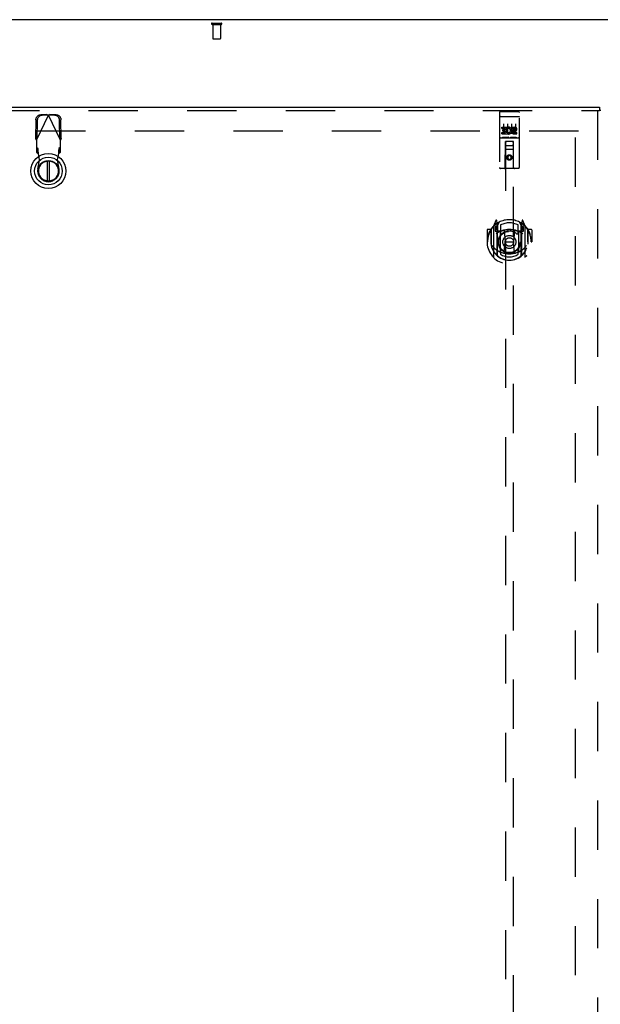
# Model space of a CAD drawing. Header units: inches. Extents: x 0 to 281, y 0 to 182.
# Tile 12 of 26: x 70 to 88, y 105 to 136. Entities that reach past the tile are written whole.
import ezdxf

# ---------------------------------------------------------------- set-up
doc = ezdxf.new("R2010")
doc.units = ezdxf.units.IN
doc.header["$LTSCALE"] = 15.47
doc.header["$MEASUREMENT"] = 0
doc.linetypes.add('HIDDEN', pattern=[0.2, 0.1, -0.1])
doc.layers.get('0').update_dxf_attribs({"linetype": 'CONTINUOUS'})
doc.layers.add('DEFAULT_2', color=8, linetype='HIDDEN')
doc.layers.add('LEFTHAND_DOOR_ASSEMBLY', color=7, linetype='CONTINUOUS')

msp = doc.modelspace()

# ---------------------------------------------------------------- linework, layer by layer
at = {"color": 3, "linetype": 'Continuous'}
msp.add_line((125.17, 136.224), (53.274, 136.224), dxfattribs=at)
at = {"layer": 'DEFAULT_2', "color": 8, "linetype": 'HIDDEN'}
for p, q in [((76.08, 136.12), (76.364, 136.12)), ((76.08, 136.077), (76.364, 136.077)), ((76.098, 136.077), (76.098, 135.63)), ((76.346, 136.077), (76.346, 135.63)), ((76.108, 135.62), (76.336, 135.62)), ((87.576, 132.724), (54.972, 132.724)), ((87.472, 132.523), (87.472, 53.926))]:
    msp.add_line(p, q, dxfattribs=at)
for centre, radius, start, end in [((76.08, 136.099), 0.0215, 90, 270), ((76.364, 136.099), 0.0215, 270, 90), ((76.108, 135.63), 0.01, 180, 270), ((76.336, 135.63), 0.01, 270, 360)]:
    msp.add_arc(centre, radius, start, end, dxfattribs=at)
at = {"layer": 'LEFTHAND_DOOR_ASSEMBLY', "color": 3, "linetype": 'Continuous'}
msp.add_line((53.639, 133.474), (88.242, 133.474), dxfattribs=at)
at = {"layer": 'LEFTHAND_DOOR_ASSEMBLY', "color": 8, "linetype": 'HIDDEN'}
for p, q in [((53.639, 133.37), (88.242, 133.37)), ((70.567, 132.444), (70.941, 133.231)), ((70.896, 133.245), (70.703, 133.241)), ((70.938, 133.225), (70.745, 133.222)), ((70.896, 133.245), (70.938, 133.225)), ((70.896, 133.245), (70.918, 133.238)), ((70.918, 133.238), (70.941, 133.231)), ((70.941, 133.231), (70.963, 133.238)), ((71.315, 132.444), (70.941, 133.231)), ((70.944, 133.225), (70.986, 133.245)), ((71.137, 133.222), (70.944, 133.225)), ((70.963, 133.238), (70.986, 133.245)), ((71.179, 133.241), (70.986, 133.245)), ((85.097, 133.312), (85.097, 131.587)), ((85.127, 133.342), (85.692, 133.342)), ((85.722, 131.587), (85.722, 133.312)), ((88.18, 133.37), (88.18, 53.078)), ((70.549, 133.083), (70.539, 132.492)), ((70.59, 133.063), (70.58, 132.472)), ((71.302, 132.472), (71.291, 133.063)), ((71.343, 132.492), (71.333, 133.083)), ((85.113, 133.183), (85.113, 133.183)), ((85.114, 133.183), (85.113, 133.183)), ((85.115, 133.183), (85.114, 133.183)), ((85.116, 133.183), (85.115, 133.183)), ((85.116, 133.183), (85.116, 133.183)), ((85.117, 133.183), (85.116, 133.183)), ((85.118, 133.183), (85.117, 133.183)), ((85.119, 133.183), (85.118, 133.183)), ((85.12, 133.183), (85.119, 133.183)), ((85.12, 133.183), (85.12, 133.183)), ((85.121, 133.183), (85.12, 133.183)), ((85.122, 133.184), (85.121, 133.183)), ((85.123, 133.184), (85.122, 133.184)), ((85.124, 133.184), (85.123, 133.184)), ((85.125, 133.184), (85.124, 133.184)), ((85.125, 133.184), (85.125, 133.184)), ((85.126, 133.184), (85.125, 133.184)), ((85.126, 133.184), (85.692, 133.184)), ((85.222, 132.95), (85.222, 132.644)), ((85.347, 132.95), (85.347, 132.644)), ((85.472, 132.95), (85.472, 132.644)), ((85.597, 132.95), (85.597, 132.644)), ((85.692, 133.184), (85.692, 133.184)), ((85.692, 133.184), (85.693, 133.184)), ((85.693, 133.184), (85.694, 133.184)), ((85.694, 133.184), (85.695, 133.184)), ((85.695, 133.184), (85.696, 133.184)), ((85.696, 133.184), (85.697, 133.184)), ((85.697, 133.184), (85.697, 133.183)), ((85.697, 133.183), (85.698, 133.183)), ((85.698, 133.183), (85.699, 133.183)), ((85.699, 133.183), (85.7, 133.183)), ((85.7, 133.183), (85.701, 133.183)), ((85.701, 133.183), (85.702, 133.183)), ((85.702, 133.183), (85.702, 133.183)), ((85.702, 133.183), (85.703, 133.183)), ((85.703, 133.183), (85.704, 133.183)), ((85.704, 133.183), (85.705, 133.183)), ((85.177, 132.806), (85.177, 132.849)), ((85.177, 132.849), (85.333, 132.849)), ((85.177, 132.806), (85.291, 132.806)), ((85.177, 132.636), (85.177, 132.678)), ((85.177, 132.678), (85.291, 132.678)), ((85.177, 132.636), (85.333, 132.636)), ((85.199, 132.722), (85.199, 132.764)), ((85.199, 132.764), (85.291, 132.764)), ((85.199, 132.722), (85.291, 132.722)), ((85.291, 132.764), (85.291, 132.806)), ((85.291, 132.678), (85.291, 132.722)), ((85.333, 132.671), (85.333, 132.849)), ((85.333, 132.671), (85.346, 132.69)), ((85.333, 132.636), (85.333, 132.648)), ((85.337, 132.646), (85.333, 132.648)), ((85.358, 132.801), (85.341, 132.84)), ((85.49, 132.806), (85.49, 132.849)), ((85.49, 132.849), (85.582, 132.849)), ((85.49, 132.806), (85.582, 132.806)), ((85.55, 132.722), (85.596, 132.722)), ((85.554, 132.763), (85.582, 132.763)), ((85.554, 132.678), (85.646, 132.678)), ((85.554, 132.636), (85.646, 132.636)), ((85.646, 132.636), (85.646, 132.678)), ((70.58, 132.472), (70.539, 132.492)), ((70.567, 132.444), (70.567, 132.07)), ((71.343, 132.492), (71.302, 132.472)), ((71.315, 132.07), (71.315, 132.444)), ((85.127, 132.514), (85.692, 132.514)), ((85.37, 132.53), (85.198, 132.53)), ((85.279, 131.587), (85.283, 132.397)), ((85.284, 132.397), (85.283, 132.397)), ((85.284, 132.397), (85.284, 95.395)), ((85.534, 132.397), (85.284, 132.397)), ((85.62, 132.53), (85.448, 132.53)), ((85.534, 95.395), (85.534, 132.397)), ((85.536, 132.397), (85.534, 132.397)), ((85.539, 131.587), (85.536, 132.397)), ((70.613, 132.184), (70.567, 132.225)), ((70.567, 132.07), (70.613, 132.029)), ((70.613, 132.029), (70.613, 132.184)), ((70.665, 131.828), (70.628, 132.025)), ((71.254, 132.025), (71.217, 131.828)), ((71.315, 132.225), (71.269, 132.184)), ((71.269, 132.184), (71.269, 132.029)), ((71.269, 132.029), (71.315, 132.07)), ((85.537, 132.147), (85.282, 132.147)), ((85.324, 132.272), (85.494, 132.272)), ((70.612, 131.534), (70.665, 131.828)), ((71.217, 131.828), (71.27, 131.534)), ((85.409, 131.968), (85.347, 131.932)), ((85.347, 131.932), (85.347, 131.86)), ((85.347, 131.932), (85.357, 131.927)), ((85.347, 131.86), (85.357, 131.866)), ((85.347, 131.86), (85.409, 131.824)), ((85.409, 131.957), (85.357, 131.927)), ((85.357, 131.927), (85.357, 131.866)), ((85.357, 131.866), (85.409, 131.836)), ((85.409, 131.968), (85.409, 131.957)), ((85.472, 131.932), (85.409, 131.968)), ((85.462, 131.927), (85.409, 131.957)), ((85.409, 131.836), (85.462, 131.866)), ((85.409, 131.824), (85.472, 131.86)), ((85.409, 131.824), (85.409, 131.836)), ((85.472, 131.932), (85.462, 131.927)), ((85.462, 131.866), (85.462, 131.927)), ((85.472, 131.86), (85.462, 131.866)), ((85.472, 131.86), (85.472, 131.932)), ((85.692, 131.557), (85.127, 131.557)), ((84.984, 129.922), (84.914, 129.747)), ((85.027, 129.839), (85.012, 129.919)), ((85.027, 128.823), (85.027, 129.839)), ((85.034, 129.767), (85.104, 129.876)), ((85.034, 128.823), (85.034, 129.826)), ((85.714, 129.876), (85.784, 129.767)), ((85.784, 128.823), (85.784, 129.826)), ((85.806, 129.919), (85.792, 129.839)), ((85.792, 129.839), (85.792, 128.823)), ((85.905, 129.747), (85.835, 129.922)), ((84.709, 129.626), (84.709, 129.253)), ((84.827, 129.641), (84.724, 129.641)), ((84.827, 129.641), (84.827, 129.253)), ((84.835, 129.626), (84.827, 129.641)), ((84.834, 129.639), (84.834, 129.181)), ((84.909, 129.736), (84.909, 128.769)), ((84.967, 129.732), (84.967, 129.582)), ((85.027, 129.732), (84.967, 129.732)), ((84.967, 129.582), (85.027, 129.582)), ((84.975, 129.699), (85.004, 129.653)), ((85.034, 129.707), (84.979, 129.707)), ((85.006, 129.818), (85.005, 129.817)), ((85.005, 129.817), (85.005, 129.817)), ((85.005, 129.817), (85.005, 129.817)), ((85.037, 129.801), (85.037, 129.594)), ((85.127, 129.581), (85.054, 129.581)), ((85.057, 129.574), (85.122, 129.574)), ((85.127, 128.94), (85.127, 129.571)), ((85.134, 129.779), (85.134, 129.526)), ((85.246, 129.597), (85.277, 129.253)), ((85.572, 129.597), (85.542, 129.253)), ((85.684, 129.526), (85.684, 129.779)), ((85.764, 129.581), (85.692, 129.581)), ((85.692, 129.571), (85.692, 128.94)), ((85.696, 129.574), (85.762, 129.574)), ((85.782, 129.594), (85.782, 129.801)), ((85.839, 129.707), (85.784, 129.707)), ((85.852, 129.732), (85.792, 129.732)), ((85.792, 129.582), (85.852, 129.582)), ((85.813, 129.817), (85.809, 129.82)), ((85.814, 129.653), (85.843, 129.699)), ((85.852, 129.582), (85.852, 129.732)), ((85.909, 128.769), (85.909, 129.736)), ((85.992, 129.641), (85.984, 129.626)), ((85.984, 129.639), (85.984, 129.181)), ((85.992, 129.253), (85.992, 129.641)), ((86.094, 129.641), (85.992, 129.641)), ((86.109, 129.626), (86.109, 129.253)), ((84.709, 129.253), (84.724, 129.253)), ((84.827, 129.253), (84.842, 129.253)), ((85.246, 128.913), (85.277, 129.253)), ((85.277, 129.253), (85.542, 129.253)), ((85.572, 128.913), (85.542, 129.253)), ((85.992, 129.253), (85.977, 129.253)), ((86.094, 129.253), (86.109, 129.253)), ((84.834, 129.181), (84.834, 129.178)), ((85.134, 128.965), (85.134, 128.862)), ((85.684, 128.862), (85.684, 128.965)), ((85.984, 129.181), (85.984, 129.178))]:
    msp.add_line(p, q, dxfattribs=at)
at = {"layer": 'LEFTHAND_DOOR_ASSEMBLY', "color": 7, "linetype": 'Continuous'}
for p, q in [((88.242, 133.474), (88.242, 133.37)), ((88.284, 133.37), (88.242, 133.37)), ((70.902, 131.786), (70.902, 131.161)), ((70.98, 131.161), (70.98, 131.786))]:
    msp.add_line(p, q, dxfattribs=at)
at = {"layer": 'LEFTHAND_DOOR_ASSEMBLY', "color": 8, "linetype": 'HIDDEN'}
for points in [[(70.549, 133.083), (70.55, 133.098), (70.552, 133.113), (70.556, 133.128), (70.561, 133.143), (70.568, 133.157), (70.576, 133.17), (70.585, 133.182), (70.595, 133.194), (70.606, 133.204), (70.619, 133.214), (70.631, 133.222), (70.645, 133.228), (70.659, 133.234), (70.674, 133.238), (70.688, 133.24), (70.703, 133.241)], [(71.179, 133.241), (71.194, 133.24), (71.208, 133.238), (71.223, 133.234), (71.237, 133.228), (71.25, 133.222), (71.263, 133.214), (71.275, 133.204), (71.287, 133.194), (71.297, 133.182), (71.306, 133.17), (71.314, 133.157), (71.32, 133.143), (71.326, 133.128), (71.33, 133.113), (71.332, 133.098), (71.333, 133.083)], [(70.745, 133.222), (70.73, 133.221), (70.715, 133.218), (70.701, 133.214), (70.687, 133.209), (70.673, 133.202), (70.66, 133.194), (70.648, 133.184), (70.637, 133.174), (70.627, 133.162), (70.618, 133.15), (70.61, 133.137), (70.603, 133.123), (70.598, 133.108), (70.594, 133.093), (70.591, 133.078), (70.59, 133.063)], [(71.291, 133.063), (71.29, 133.078), (71.288, 133.093), (71.284, 133.108), (71.279, 133.123), (71.272, 133.137), (71.264, 133.15), (71.255, 133.162), (71.245, 133.174), (71.234, 133.184), (71.222, 133.194), (71.209, 133.202), (71.195, 133.209), (71.181, 133.214), (71.167, 133.218), (71.152, 133.221), (71.137, 133.222)], [(85.113, 133.183), (85.112, 133.183), (85.112, 133.183), (85.111, 133.183), (85.111, 133.183), (85.111, 133.182), (85.11, 133.182), (85.11, 133.182), (85.11, 133.182), (85.109, 133.182), (85.109, 133.182), (85.109, 133.182), (85.108, 133.182), (85.108, 133.182), (85.108, 133.182), (85.107, 133.182), (85.107, 133.182), (85.107, 133.182), (85.106, 133.182), (85.106, 133.182), (85.106, 133.182), (85.105, 133.181), (85.105, 133.181), (85.105, 133.181), (85.105, 133.181), (85.104, 133.181), (85.104, 133.181), (85.104, 133.181), (85.103, 133.181), (85.103, 133.181), (85.103, 133.181), (85.103, 133.181), (85.102, 133.181), (85.102, 133.18), (85.102, 133.18), (85.102, 133.18), (85.101, 133.18), (85.101, 133.18), (85.101, 133.18), (85.101, 133.18), (85.101, 133.18), (85.1, 133.18), (85.1, 133.18), (85.1, 133.18), (85.1, 133.179), (85.1, 133.179), (85.099, 133.179), (85.099, 133.179), (85.099, 133.179), (85.099, 133.179), (85.099, 133.179), (85.099, 133.179), (85.098, 133.179), (85.098, 133.179), (85.098, 133.179), (85.098, 133.178), (85.098, 133.178), (85.098, 133.178), (85.098, 133.178), (85.098, 133.178), (85.097, 133.178), (85.097, 133.178), (85.097, 133.178), (85.097, 133.178), (85.097, 133.178), (85.097, 133.177), (85.097, 133.177), (85.097, 133.177), (85.097, 133.177), (85.097, 133.177), (85.097, 133.177), (85.097, 133.177), (85.097, 133.177), (85.097, 133.177), (85.097, 133.176), (85.097, 133.176), (85.097, 133.176), (85.097, 133.176)], [(85.705, 133.183), (85.705, 133.183), (85.706, 133.183), (85.706, 133.183), (85.707, 133.183), (85.707, 133.183), (85.707, 133.183), (85.708, 133.182), (85.708, 133.182), (85.708, 133.182), (85.709, 133.182), (85.709, 133.182), (85.709, 133.182), (85.71, 133.182), (85.71, 133.182), (85.71, 133.182), (85.711, 133.182), (85.711, 133.182), (85.711, 133.182), (85.712, 133.182), (85.712, 133.182), (85.712, 133.182), (85.713, 133.182), (85.713, 133.181), (85.713, 133.181), (85.713, 133.181), (85.714, 133.181), (85.714, 133.181), (85.714, 133.181), (85.715, 133.181), (85.715, 133.181), (85.715, 133.181), (85.715, 133.181), (85.716, 133.181), (85.716, 133.181), (85.716, 133.18), (85.716, 133.18), (85.717, 133.18), (85.717, 133.18), (85.717, 133.18), (85.717, 133.18), (85.717, 133.18), (85.718, 133.18), (85.718, 133.18), (85.718, 133.18), (85.718, 133.18), (85.718, 133.179), (85.719, 133.179), (85.719, 133.179), (85.719, 133.179), (85.719, 133.179), (85.719, 133.179), (85.72, 133.179), (85.72, 133.179), (85.72, 133.179), (85.72, 133.179), (85.72, 133.179), (85.72, 133.178), (85.72, 133.178), (85.72, 133.178), (85.721, 133.178), (85.721, 133.178), (85.721, 133.178), (85.721, 133.178), (85.721, 133.178), (85.721, 133.178), (85.721, 133.178), (85.721, 133.177), (85.721, 133.177), (85.721, 133.177), (85.721, 133.177), (85.721, 133.177), (85.722, 133.177), (85.722, 133.177), (85.722, 133.177), (85.722, 133.177), (85.722, 133.176), (85.722, 133.176), (85.722, 133.176), (85.722, 133.176)], [(70.567, 132.444), (70.557, 132.46), (70.553, 132.468), (70.548, 132.476), (70.543, 132.484), (70.539, 132.492)], [(71.329, 132.468), (71.32, 132.452), (71.315, 132.444)], [(71.343, 132.492), (71.339, 132.484), (71.334, 132.476), (71.329, 132.468)], [(85.198, 132.53), (85.198, 132.53), (85.198, 132.53), (85.198, 132.53), (85.197, 132.53), (85.197, 132.53), (85.197, 132.53), (85.197, 132.53), (85.197, 132.53), (85.196, 132.53), (85.196, 132.53), (85.196, 132.53), (85.196, 132.53), (85.196, 132.53), (85.196, 132.53), (85.195, 132.53), (85.195, 132.53), (85.195, 132.53), (85.195, 132.53), (85.195, 132.53), (85.195, 132.53), (85.194, 132.53), (85.194, 132.53), (85.194, 132.53), (85.194, 132.53), (85.194, 132.53), (85.194, 132.53), (85.194, 132.53), (85.194, 132.53), (85.193, 132.53), (85.193, 132.53), (85.193, 132.53), (85.193, 132.53), (85.193, 132.53), (85.193, 132.53), (85.193, 132.53), (85.193, 132.53), (85.192, 132.53), (85.192, 132.53), (85.192, 132.531), (85.192, 132.531), (85.192, 132.531), (85.192, 132.531), (85.192, 132.531), (85.192, 132.531), (85.192, 132.531), (85.192, 132.531)], [(85.377, 132.531), (85.377, 132.531), (85.376, 132.531), (85.376, 132.531), (85.376, 132.531), (85.376, 132.531), (85.376, 132.531), (85.376, 132.531), (85.376, 132.53), (85.376, 132.53), (85.376, 132.53), (85.376, 132.53), (85.375, 132.53), (85.375, 132.53), (85.375, 132.53), (85.375, 132.53), (85.375, 132.53), (85.375, 132.53), (85.375, 132.53), (85.375, 132.53), (85.375, 132.53), (85.374, 132.53), (85.374, 132.53), (85.374, 132.53), (85.374, 132.53), (85.374, 132.53), (85.374, 132.53), (85.374, 132.53), (85.373, 132.53), (85.373, 132.53), (85.373, 132.53), (85.373, 132.53), (85.373, 132.53), (85.373, 132.53), (85.372, 132.53), (85.372, 132.53), (85.372, 132.53), (85.372, 132.53), (85.372, 132.53), (85.371, 132.53), (85.371, 132.53), (85.371, 132.53), (85.371, 132.53), (85.371, 132.53), (85.37, 132.53), (85.37, 132.53)], [(85.448, 132.53), (85.448, 132.53), (85.448, 132.53), (85.448, 132.53), (85.447, 132.53), (85.447, 132.53), (85.447, 132.53), (85.447, 132.53), (85.447, 132.53), (85.446, 132.53), (85.446, 132.53), (85.446, 132.53), (85.446, 132.53), (85.446, 132.53), (85.446, 132.53), (85.445, 132.53), (85.445, 132.53), (85.445, 132.53), (85.445, 132.53), (85.445, 132.53), (85.445, 132.53), (85.444, 132.53), (85.444, 132.53), (85.444, 132.53), (85.444, 132.53), (85.444, 132.53), (85.444, 132.53), (85.444, 132.53), (85.444, 132.53), (85.443, 132.53), (85.443, 132.53), (85.443, 132.53), (85.443, 132.53), (85.443, 132.53), (85.443, 132.53), (85.443, 132.53), (85.443, 132.53), (85.442, 132.53), (85.442, 132.53), (85.442, 132.531), (85.442, 132.531), (85.442, 132.531), (85.442, 132.531), (85.442, 132.531), (85.442, 132.531), (85.442, 132.531), (85.442, 132.531)], [(85.627, 132.531), (85.627, 132.531), (85.626, 132.531), (85.626, 132.531), (85.626, 132.531), (85.626, 132.531), (85.626, 132.531), (85.626, 132.531), (85.626, 132.53), (85.626, 132.53), (85.626, 132.53), (85.626, 132.53), (85.625, 132.53), (85.625, 132.53), (85.625, 132.53), (85.625, 132.53), (85.625, 132.53), (85.625, 132.53), (85.625, 132.53), (85.625, 132.53), (85.625, 132.53), (85.624, 132.53), (85.624, 132.53), (85.624, 132.53), (85.624, 132.53), (85.624, 132.53), (85.624, 132.53), (85.624, 132.53), (85.623, 132.53), (85.623, 132.53), (85.623, 132.53), (85.623, 132.53), (85.623, 132.53), (85.623, 132.53), (85.622, 132.53), (85.622, 132.53), (85.622, 132.53), (85.622, 132.53), (85.622, 132.53), (85.621, 132.53), (85.621, 132.53), (85.621, 132.53), (85.621, 132.53), (85.621, 132.53), (85.62, 132.53), (85.62, 132.53)], [(70.624, 132.072), (70.623, 132.087), (70.622, 132.102), (70.621, 132.116), (70.62, 132.129), (70.619, 132.14), (70.618, 132.151), (70.617, 132.16), (70.616, 132.168), (70.615, 132.175), (70.614, 132.18), (70.613, 132.184)], [(70.613, 132.029), (70.615, 132.028), (70.618, 132.028), (70.62, 132.027), (70.623, 132.027), (70.625, 132.026), (70.628, 132.025)], [(70.628, 132.025), (70.626, 132.041), (70.624, 132.072)], [(71.269, 132.184), (71.268, 132.18), (71.267, 132.175), (71.266, 132.168), (71.265, 132.16), (71.264, 132.151), (71.263, 132.14), (71.262, 132.129), (71.261, 132.116), (71.26, 132.102), (71.259, 132.087), (71.258, 132.072), (71.256, 132.057), (71.254, 132.025)], [(71.254, 132.025), (71.257, 132.026), (71.259, 132.027), (71.262, 132.027), (71.264, 132.028), (71.266, 132.028), (71.269, 132.029)], [(84.864, 129.691), (84.864, 129.692), (84.865, 129.693), (84.866, 129.694), (84.867, 129.695), (84.867, 129.696), (84.868, 129.696), (84.869, 129.697), (84.869, 129.698), (84.87, 129.699), (84.871, 129.699), (84.872, 129.7), (84.873, 129.701), (84.873, 129.702), (84.874, 129.702), (84.875, 129.703), (84.876, 129.704), (84.877, 129.704), (84.877, 129.705), (84.878, 129.705), (84.879, 129.706), (84.88, 129.707), (84.881, 129.707), (84.882, 129.708), (84.883, 129.708), (84.883, 129.709), (84.884, 129.71), (84.885, 129.71), (84.886, 129.711), (84.887, 129.711), (84.888, 129.712), (84.889, 129.712), (84.89, 129.712), (84.891, 129.713), (84.892, 129.713)], [(85.927, 129.713), (85.928, 129.713), (85.929, 129.712), (85.93, 129.712), (85.93, 129.712), (85.931, 129.711), (85.932, 129.711), (85.933, 129.71), (85.934, 129.71), (85.935, 129.709), (85.936, 129.708), (85.937, 129.708), (85.938, 129.707), (85.938, 129.707), (85.939, 129.706), (85.94, 129.705), (85.941, 129.705), (85.942, 129.704), (85.943, 129.704), (85.943, 129.703), (85.944, 129.702), (85.945, 129.702), (85.946, 129.701), (85.947, 129.7), (85.947, 129.699), (85.948, 129.699), (85.949, 129.698), (85.95, 129.697), (85.95, 129.696), (85.951, 129.696), (85.952, 129.695), (85.952, 129.694), (85.953, 129.693), (85.954, 129.692), (85.955, 129.691)], [(84.877, 129.139), (84.88, 129.134), (84.883, 129.129), (84.886, 129.124), (84.889, 129.119), (84.891, 129.115), (84.894, 129.111), (84.897, 129.107), (84.899, 129.103), (84.902, 129.099), (84.904, 129.095), (84.907, 129.092), (84.909, 129.089), (84.912, 129.085), (84.914, 129.082), (84.916, 129.079), (84.918, 129.077), (84.921, 129.074), (84.923, 129.071), (84.925, 129.069), (84.927, 129.066), (84.929, 129.064), (84.931, 129.062), (84.933, 129.059), (84.935, 129.057), (84.937, 129.055), (84.938, 129.053), (84.94, 129.051), (84.942, 129.05), (84.944, 129.048), (84.945, 129.046), (84.947, 129.045), (84.949, 129.043), (84.95, 129.042), (84.952, 129.04), (84.953, 129.039), (84.955, 129.038)], [(85.863, 129.038), (85.865, 129.039), (85.866, 129.04), (85.868, 129.042), (85.87, 129.043), (85.871, 129.045), (85.873, 129.046), (85.875, 129.048), (85.876, 129.05), (85.878, 129.051), (85.88, 129.053), (85.882, 129.055), (85.884, 129.057), (85.885, 129.059), (85.887, 129.062), (85.889, 129.064), (85.891, 129.066), (85.893, 129.069), (85.896, 129.071), (85.898, 129.074), (85.9, 129.077), (85.902, 129.079), (85.904, 129.082), (85.907, 129.085), (85.909, 129.089), (85.911, 129.092), (85.914, 129.095), (85.916, 129.099), (85.919, 129.103), (85.921, 129.107), (85.924, 129.111), (85.927, 129.115), (85.93, 129.119), (85.933, 129.124), (85.935, 129.129), (85.939, 129.134), (85.942, 129.139)], [(84.892, 128.792), (84.891, 128.792), (84.89, 128.793), (84.889, 128.793), (84.888, 128.794), (84.887, 128.794), (84.886, 128.795), (84.885, 128.795), (84.884, 128.796), (84.883, 128.796), (84.883, 128.797), (84.882, 128.797), (84.881, 128.798), (84.88, 128.799), (84.879, 128.799), (84.878, 128.8), (84.877, 128.8), (84.877, 128.801), (84.876, 128.802), (84.875, 128.802), (84.874, 128.803), (84.873, 128.804), (84.873, 128.804), (84.872, 128.805), (84.871, 128.806), (84.87, 128.807), (84.869, 128.807), (84.869, 128.808), (84.868, 128.809), (84.867, 128.81), (84.867, 128.811), (84.866, 128.811), (84.865, 128.812), (84.864, 128.813), (84.864, 128.814)], [(85.597, 128.896), (85.592, 128.894), (85.586, 128.893), (85.581, 128.892), (85.575, 128.89), (85.57, 128.889), (85.565, 128.888), (85.559, 128.886), (85.554, 128.885), (85.548, 128.884), (85.543, 128.883), (85.537, 128.882), (85.532, 128.881), (85.526, 128.88), (85.521, 128.879), (85.515, 128.878), (85.51, 128.877), (85.504, 128.877), (85.498, 128.876), (85.493, 128.875), (85.487, 128.874), (85.482, 128.874), (85.476, 128.873), (85.471, 128.873), (85.465, 128.872), (85.459, 128.872), (85.454, 128.872), (85.448, 128.871), (85.443, 128.871), (85.437, 128.871), (85.432, 128.87), (85.426, 128.87), (85.42, 128.87), (85.415, 128.87), (85.409, 128.87), (85.404, 128.87), (85.398, 128.87), (85.392, 128.87), (85.387, 128.87), (85.381, 128.871), (85.376, 128.871), (85.37, 128.871), (85.364, 128.872), (85.359, 128.872), (85.353, 128.872), (85.348, 128.873), (85.342, 128.873), (85.337, 128.874), (85.331, 128.874), (85.325, 128.875), (85.32, 128.876), (85.314, 128.877), (85.309, 128.877), (85.303, 128.878), (85.298, 128.879), (85.292, 128.88), (85.287, 128.881), (85.281, 128.882), (85.276, 128.883), (85.27, 128.884), (85.265, 128.885), (85.259, 128.886), (85.254, 128.888), (85.248, 128.889), (85.243, 128.89), (85.237, 128.892), (85.232, 128.893), (85.227, 128.894), (85.221, 128.896)], [(85.955, 128.814), (85.954, 128.813), (85.953, 128.812), (85.952, 128.811), (85.952, 128.811), (85.951, 128.81), (85.95, 128.809), (85.95, 128.808), (85.949, 128.807), (85.948, 128.807), (85.947, 128.806), (85.947, 128.805), (85.946, 128.804), (85.945, 128.804), (85.944, 128.803), (85.943, 128.802), (85.943, 128.802), (85.942, 128.801), (85.941, 128.8), (85.94, 128.8), (85.939, 128.799), (85.938, 128.799), (85.938, 128.798), (85.937, 128.797), (85.936, 128.797), (85.935, 128.796), (85.934, 128.796), (85.933, 128.795), (85.932, 128.795), (85.931, 128.794), (85.93, 128.794), (85.93, 128.793), (85.929, 128.793), (85.928, 128.792), (85.927, 128.792)]]:
    msp.add_lwpolyline(points, dxfattribs=at)
at = {"layer": 'LEFTHAND_DOOR_ASSEMBLY', "color": 7, "linetype": 'Continuous'}
for radius in [0.551, 0.433, 0.329, 0.317]:
    msp.add_circle((70.941, 131.474), radius, dxfattribs=at)
at = {"layer": 'LEFTHAND_DOOR_ASSEMBLY', "color": 8, "linetype": 'HIDDEN'}
for centre, radius in [((85.409, 131.897), 0.085), ((85.409, 131.897), 0.0845), ((85.409, 129.246), 0.35), ((85.409, 129.246), 0.335), ((85.409, 129.246), 0.205), ((85.409, 129.246), 0.133)]:
    msp.add_circle(centre, radius, dxfattribs=at)
for centre, radius, start, end in [((85.127, 133.312), 0.03, 90, 180), ((85.692, 133.312), 0.03, 0, 90), ((85.383, 132.742), 0.107, 244.2636, 113.4027), ((85.383, 132.742), 0.0639, 234.8895, 113.4026), ((85.554, 132.699), 0.0635, 90, 270), ((85.554, 132.7), 0.0219, 100.307, 270), ((85.582, 132.784), 0.0644, 282.2995, 90.0775), ((85.582, 132.784), 0.0219, 269.9011, 90), ((85.127, 132.484), 0.03, 90, 180), ((85.324, 132.357), 0.04, 90, 180), ((85.324, 132.312), 0.04, 180, 270), ((85.494, 132.357), 0.04, 0, 90), ((85.494, 132.312), 0.04, 270, 360), ((85.692, 132.484), 0.03, 0, 90), ((70.941, 131.474), 0.335, 169.673, 10.327), ((85.127, 131.587), 0.03, 180, 270), ((85.249, 131.587), 0.03, 270, 360), ((85.569, 131.587), 0.03, 180, 270), ((85.692, 131.587), 0.03, 270, 360), ((85.409, 129.246), 0.7, 35.2961, 144.7039), ((84.998, 129.917), 0.015, 10, 158.1959), ((85.014, 129.806), 0.02, 0, 125.5126), ((85.054, 129.826), 0.02, 121.4688, 179.9992), ((85.409, 129.246), 0.6, 62.7204, 117.2796), ((85.764, 129.826), 0.02, 0, 58.5295), ((85.804, 129.806), 0.02, 54.4874, 180), ((85.821, 129.917), 0.015, 21.8041, 170), ((85.409, 129.253), 0.7, 125.5126, 54.4874), ((84.724, 129.626), 0.015, 90, 180), ((85.409, 129.253), 0.685, 146.9885, 180), ((84.854, 129.639), 0.02, 144.7039, 180), ((84.924, 129.736), 0.015, 135.0748, 180), ((84.979, 129.702), 0.005, 90, 212.6792), ((85.409, 128.94), 0.7, 53.2319, 126.7681), ((84.846, 129.552), 0.188, 0, 32.6792), ((85.017, 129.801), 0.02, 0, 125.2543), ((85.054, 129.601), 0.02, 180, 270), ((85.057, 129.594), 0.02, 180, 270), ((85.122, 129.594), 0.02, 270, 293.464), ((85.142, 129.571), 0.015, 112.9863, 180), ((85.409, 128.933), 0.7, 66.536, 113.464), ((85.164, 129.526), 0.03, 180, 311.1261), ((85.409, 129.246), 0.343, 48.8739, 131.1261), ((85.226, 129.595), 0.02, 5.0796, 105.6131), ((85.592, 129.595), 0.02, 74.3869, 174.9204), ((85.654, 129.526), 0.03, 228.8739, 360), ((85.677, 129.571), 0.015, 0, 67.0137), ((85.696, 129.594), 0.02, 246.536, 270), ((85.762, 129.594), 0.02, 270, 360), ((85.764, 129.601), 0.02, 270, 360), ((85.802, 129.801), 0.02, 54.7457, 180), ((85.972, 129.552), 0.188, 147.3208, 180), ((85.839, 129.702), 0.005, 327.3208, 90), ((85.894, 129.736), 0.015, 0, 44.9252), ((85.964, 129.639), 0.02, 0, 35.2961), ((85.409, 129.253), 0.685, 0, 33.0115), ((86.094, 129.626), 0.015, 0, 90), ((85.409, 129.255), 0.583, 180.2464, 359.7536), ((84.854, 129.181), 0.02, 180, 187.6622), ((85.409, 129.256), 0.58, 187.6622, 352.3378), ((85.409, 129.57), 0.7, 229.529, 310.471), ((85.142, 128.94), 0.015, 180, 247.0137), ((85.164, 128.965), 0.03, 48.8739, 180), ((85.409, 129.246), 0.343, 228.8739, 311.1261), ((85.227, 128.915), 0.02, 254.4248, 354.9204), ((85.592, 128.915), 0.02, 185.0796, 285.5752), ((85.654, 128.965), 0.03, 0, 131.1261), ((85.677, 128.94), 0.015, 292.9863, 360), ((85.964, 129.181), 0.02, 352.3378, 360), ((84.924, 128.769), 0.015, 180, 224.9252), ((85.042, 128.823), 0.015, 180, 229.6413), ((85.054, 128.823), 0.02, 180, 230.6594), ((85.409, 129.256), 0.48, 235.0461, 304.9539), ((85.764, 128.823), 0.02, 309.3378, 359.9984), ((85.777, 128.823), 0.015, 310.3587, 360), ((85.894, 128.769), 0.015, 315.0748, 360)]:
    msp.add_arc(centre, radius, start, end, dxfattribs=at)
at = {"layer": 'LEFTHAND_DOOR_ASSEMBLY', "color": 7, "linetype": 'Continuous'}
msp.add_arc((70.941, 131.474), 0.315, 100.0787, 79.9213, dxfattribs=at)

doc.saveas('drawing.dxf')
